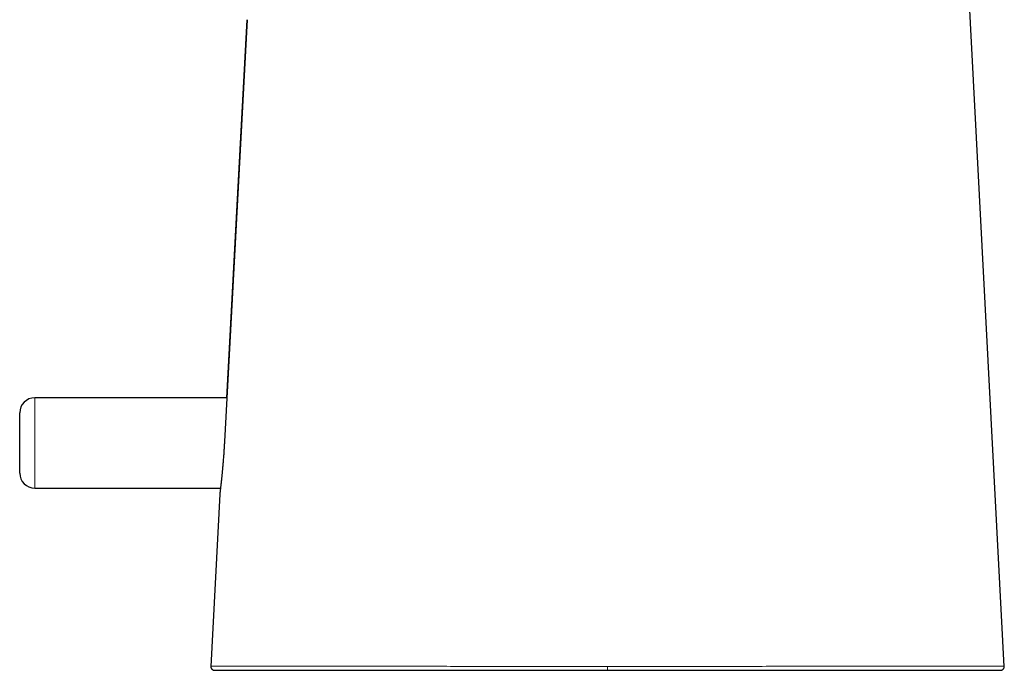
# Model space of a CAD drawing. Header units: millimetres. Extents: x 8 to 709, y 12 to 626.
# Tile 40 of 44: x 506 to 571, y 388 to 431. Entities that reach past the tile are written whole.
import ezdxf

# ---------------------------------------------------------------- set-up
doc = ezdxf.new("R2010")
doc.units = ezdxf.units.MM

msp = doc.modelspace()

# ---------------------------------------------------------------- linework, layer by layer
at = {"color": 7, "linetype": 'Continuous', "lineweight": 30}
for p, q in [((571.369, 388.389), (568.583, 441.713)), ((519.794, 406.223), (507.054, 406.223)), ((506.054, 401.223), (506.054, 405.223)), ((507.054, 400.223), (519.375, 400.223)), ((519.328, 399.828), (518.731, 388.389))]:
    msp.add_line(p, q, dxfattribs=at)
at = {"color": 8, "linetype": 'Continuous', "lineweight": 0}
for p, q in [((521.14, 431.327), (521.137, 431.327)), ((507.054, 406.223), (507.054, 400.223)), ((545.05, 388.126), (545.05, 388.389))]:
    msp.add_line(p, q, dxfattribs=at)
at = {"color": 7, "linetype": 'Continuous', "lineweight": 30, "flags": 128}
for points in [[(521.14, 431.327), (520.298, 415.647), (519.639, 403.327)], [(519.792, 406.223), (520.476, 419.007), (521.137, 431.327)]]:
    msp.add_lwpolyline(points, dxfattribs=at)
at = {"color": 7, "linetype": 'Continuous', "lineweight": 30}
for centre, start, end in [((507.054, 405.223), 90, 180), ((507.054, 401.223), 180, 270)]:
    msp.add_arc(centre, 1, start, end, dxfattribs=at)
for points, knots in [([(519.639, 403.327), (519.637, 403.282), (519.632, 403.19), (519.624, 403.051), (519.615, 402.907), (519.605, 402.759), (519.595, 402.609), (519.585, 402.456), (519.573, 402.302), (519.561, 402.145), (519.553, 402.038), (519.548, 401.979), (519.547, 401.969), (519.546, 401.959), (519.545, 401.948), (519.544, 401.937), (519.543, 401.925), (519.542, 401.905), (519.539, 401.875), (519.536, 401.833), (519.532, 401.784), (519.527, 401.728), (519.521, 401.666), (519.515, 401.598), (519.509, 401.524), (519.502, 401.447), (519.495, 401.372), (519.487, 401.291), (519.479, 401.208), (519.471, 401.123), (519.463, 401.045), (519.456, 400.975), (519.45, 400.912), (519.445, 400.865), (519.441, 400.83), (519.439, 400.807), (519.436, 400.783), (519.434, 400.76), (519.432, 400.738), (519.429, 400.716), (519.427, 400.694), (519.423, 400.657), (519.418, 400.607), (519.409, 400.529), (519.4, 400.442), (519.39, 400.353), (519.381, 400.275), (519.373, 400.208), (519.366, 400.148), (519.361, 400.103), (519.358, 400.071), (519.355, 400.048), (519.352, 400.027), (519.35, 400.006), (519.348, 399.987), (519.346, 399.969), (519.342, 399.942), (519.339, 399.91), (519.334, 399.875), (519.331, 399.848), (519.329, 399.832), (519.328, 399.825), (519.328, 399.827), (519.328, 399.827)], [0, 0, 0, 0, 0.024551, 0.049966, 0.076246, 0.103391, 0.131402, 0.159754, 0.188941, 0.218963, 0.24982, 0.25169, 0.253655, 0.255716, 0.257871, 0.260122, 0.262469, 0.26491, 0.272115, 0.28004, 0.290413, 0.301807, 0.314221, 0.328654, 0.344259, 0.361035, 0.378333, 0.393369, 0.414581, 0.434401, 0.452829, 0.469866, 0.485511, 0.499765, 0.50598, 0.512162, 0.518312, 0.524429, 0.530513, 0.536565, 0.542584, 0.54857, 0.567171, 0.58545, 0.617286, 0.648095, 0.674735, 0.700557, 0.72556, 0.749745, 0.761237, 0.772701, 0.784138, 0.795547, 0.806929, 0.818283, 0.829609, 0.860614, 0.891412, 0.927808, 0.963914, 0.999732, 1, 1, 1, 1]), ([(518.73, 388.394), (518.73, 388.38), (518.73, 388.355), (518.737, 388.318), (518.748, 388.285), (518.761, 388.258), (518.775, 388.236), (518.789, 388.218), (518.804, 388.203), (518.822, 388.186), (518.844, 388.17), (518.867, 388.157), (518.885, 388.149), (518.895, 388.146), (518.899, 388.144), (518.902, 388.143), (518.906, 388.142), (518.913, 388.14), (518.921, 388.138), (518.929, 388.136), (518.935, 388.135), (518.941, 388.134), (518.946, 388.133), (518.95, 388.133), (518.953, 388.132), (518.955, 388.132), (518.958, 388.132), (518.961, 388.132), (518.965, 388.132), (518.971, 388.131), (518.979, 388.131), (518.988, 388.131), (518.999, 388.131), (519.01, 388.131), (519.023, 388.131), (519.037, 388.131), (519.058, 388.13), (519.088, 388.13), (519.13, 388.13), (519.175, 388.13), (519.223, 388.13), (519.276, 388.13), (519.338, 388.13), (519.411, 388.13), (519.497, 388.13), (519.591, 388.13), (519.693, 388.13), (519.805, 388.129), (519.92, 388.129), (520.037, 388.129), (520.154, 388.129), (520.279, 388.129), (520.412, 388.129), (520.553, 388.129), (520.7, 388.129), (520.852, 388.129), (521.009, 388.129), (521.174, 388.129), (521.347, 388.128), (521.522, 388.128), (521.698, 388.128), (521.875, 388.128), (522.059, 388.128), (522.237, 388.128), (522.409, 388.128), (522.575, 388.128), (522.748, 388.128), (522.93, 388.128), (523.12, 388.128), (523.32, 388.128), (523.529, 388.128), (523.718, 388.128), (523.883, 388.128), (524.018, 388.128), (524.149, 388.128), (524.275, 388.128), (524.393, 388.128), (524.504, 388.128), (524.606, 388.128), (524.704, 388.128), (524.797, 388.128), (524.886, 388.128), (524.974, 388.128), (525.064, 388.128), (525.16, 388.128), (525.27, 388.128), (525.395, 388.128), (525.536, 388.128), (525.686, 388.128), (525.846, 388.128), (526.017, 388.128), (526.231, 388.128), (526.486, 388.128), (526.779, 388.128), (527.073, 388.128), (527.367, 388.128), (527.66, 388.128), (527.952, 388.128), (528.254, 388.128), (528.565, 388.128), (528.889, 388.128), (529.216, 388.128), (529.549, 388.128), (529.889, 388.128), (530.234, 388.128), (530.585, 388.128), (530.929, 388.128), (531.267, 388.127), (531.6, 388.128), (531.941, 388.128), (532.291, 388.128), (532.649, 388.128), (533.016, 388.129), (533.33, 388.13), (533.589, 388.13), (533.788, 388.131), (533.984, 388.132), (534.173, 388.133), (534.354, 388.133), (534.524, 388.134), (534.683, 388.134), (534.831, 388.134), (534.971, 388.134), (535.104, 388.134), (535.229, 388.134), (535.347, 388.134), (535.458, 388.134), (535.562, 388.134), (535.664, 388.133), (535.78, 388.133), (535.914, 388.132), (536.066, 388.132), (536.235, 388.132), (536.421, 388.131), (536.626, 388.131), (536.841, 388.131), (537.067, 388.131), (537.305, 388.131), (537.599, 388.131), (537.943, 388.131), (538.333, 388.131), (538.75, 388.13), (539.194, 388.13), (539.664, 388.13), (540.013, 388.13), (540.247, 388.13), (540.372, 388.13), (540.502, 388.13), (540.638, 388.13), (540.798, 388.13), (540.982, 388.13), (541.192, 388.13), (541.411, 388.13), (541.641, 388.13), (541.879, 388.13), (542.129, 388.13), (542.389, 388.13), (542.661, 388.13), (542.944, 388.13), (543.229, 388.13), (543.517, 388.13), (543.805, 388.13), (544.103, 388.13), (544.411, 388.13), (544.727, 388.13), (544.941, 388.13), (545.05, 388.13)], [0, 0, 0, 0, 0.000939, 0.00182, 0.002622, 0.003329, 0.00393, 0.004433, 0.004931, 0.005445, 0.006151, 0.00687, 0.0074, 0.007625, 0.007683, 0.007748, 0.007814, 0.008072, 0.008632, 0.009427, 0.010471, 0.011767, 0.013316, 0.015121, 0.017182, 0.019419, 0.021712, 0.024043, 0.026412, 0.032209, 0.038223, 0.044455, 0.050629, 0.057004, 0.063579, 0.070352, 0.077173, 0.090445, 0.103548, 0.115104, 0.126524, 0.137816, 0.149074, 0.162476, 0.175877, 0.189278, 0.202681, 0.216087, 0.229497, 0.240875, 0.252254, 0.263631, 0.275007, 0.286382, 0.297756, 0.30848, 0.319204, 0.329931, 0.34066, 0.35139, 0.36095, 0.37051, 0.38007, 0.389644, 0.39728, 0.405044, 0.412937, 0.420959, 0.429109, 0.437386, 0.44579, 0.45432, 0.459571, 0.464597, 0.469399, 0.473975, 0.478327, 0.48208, 0.485648, 0.489031, 0.492228, 0.495241, 0.498094, 0.501103, 0.504291, 0.507657, 0.511896, 0.516388, 0.521132, 0.526128, 0.531376, 0.536876, 0.545575, 0.554162, 0.562616, 0.570939, 0.579129, 0.587187, 0.595113, 0.603783, 0.612344, 0.620968, 0.629666, 0.63844, 0.64729, 0.656217, 0.66522, 0.673374, 0.681668, 0.690137, 0.698781, 0.707599, 0.716593, 0.725762, 0.730614, 0.735512, 0.740295, 0.74487, 0.749238, 0.753398, 0.75713, 0.760678, 0.76404, 0.767217, 0.77021, 0.773018, 0.77564, 0.778078, 0.78044, 0.782913, 0.786327, 0.789939, 0.79375, 0.798322, 0.80315, 0.808235, 0.813576, 0.819175, 0.82503, 0.834335, 0.843487, 0.852485, 0.863714, 0.874693, 0.88542, 0.888211, 0.891085, 0.894117, 0.897308, 0.900656, 0.90528, 0.910175, 0.915342, 0.920635, 0.926185, 0.931993, 0.938058, 0.94438, 0.950961, 0.957798, 0.964292, 0.971002, 0.977928, 0.985069, 0.992427, 1, 1, 1, 1]), ([(518.73, 388.394), (518.73, 388.394), (518.73, 388.394), (518.73, 388.394), (518.73, 388.394)], [0, 0, 0, 0, 0.832353, 1, 1, 1, 1]), ([(545.05, 388.127), (545.172, 388.127), (545.412, 388.127), (545.765, 388.127), (546.106, 388.127), (546.436, 388.127), (546.753, 388.127), (547.053, 388.127), (547.335, 388.127), (547.601, 388.127), (547.856, 388.127), (548.1, 388.127), (548.333, 388.127), (548.556, 388.127), (548.768, 388.127), (548.969, 388.127), (549.159, 388.127), (549.338, 388.127), (549.505, 388.127), (549.661, 388.127), (549.81, 388.127), (550.066, 388.127), (550.434, 388.127), (550.915, 388.127), (551.401, 388.127), (551.892, 388.127), (552.427, 388.127), (553.006, 388.127), (553.624, 388.127), (554.24, 388.127), (554.81, 388.127), (555.334, 388.127), (555.812, 388.127), (556.289, 388.128), (556.757, 388.128), (557.217, 388.128), (557.669, 388.128), (558.118, 388.128), (558.564, 388.128), (559.007, 388.128), (559.415, 388.128), (559.789, 388.128), (560.131, 388.128), (560.472, 388.128), (560.813, 388.128), (561.154, 388.128), (561.45, 388.128), (561.701, 388.128), (561.908, 388.128), (562.114, 388.128), (562.318, 388.128), (562.515, 388.128), (562.702, 388.128), (562.876, 388.128), (563.035, 388.128), (563.181, 388.128), (563.32, 388.128), (563.45, 388.129), (563.573, 388.129), (563.683, 388.129), (563.781, 388.129), (563.87, 388.129), (563.961, 388.129), (564.059, 388.129), (564.165, 388.129), (564.28, 388.129), (564.397, 388.129), (564.515, 388.129), (564.634, 388.129), (564.758, 388.129), (564.886, 388.129), (565.019, 388.129), (565.184, 388.129), (565.376, 388.128), (565.59, 388.128), (565.797, 388.128), (565.995, 388.128), (566.186, 388.128), (566.38, 388.128), (566.576, 388.128), (566.773, 388.128), (566.962, 388.128), (567.155, 388.128), (567.352, 388.128), (567.551, 388.128), (567.741, 388.128), (567.923, 388.128), (568.096, 388.129), (568.278, 388.129), (568.465, 388.129), (568.658, 388.129), (568.841, 388.129), (569.015, 388.129), (569.18, 388.129), (569.346, 388.129), (569.512, 388.129), (569.675, 388.129), (569.828, 388.129), (569.971, 388.13), (570.105, 388.13), (570.231, 388.13), (570.347, 388.13), (570.453, 388.13), (570.551, 388.13), (570.639, 388.13), (570.72, 388.13), (570.792, 388.13), (570.846, 388.13), (570.886, 388.131), (570.915, 388.131), (570.942, 388.131), (570.968, 388.131), (570.992, 388.131), (571.015, 388.131), (571.035, 388.131), (571.054, 388.131), (571.072, 388.131), (571.088, 388.131), (571.103, 388.131), (571.119, 388.132), (571.134, 388.132), (571.15, 388.133), (571.162, 388.135), (571.169, 388.136), (571.172, 388.137), (571.177, 388.138), (571.184, 388.14), (571.192, 388.142), (571.202, 388.145), (571.212, 388.149), (571.221, 388.153), (571.231, 388.157), (571.243, 388.163), (571.256, 388.172), (571.272, 388.183), (571.289, 388.196), (571.307, 388.215), (571.327, 388.24), (571.345, 388.271), (571.36, 388.308), (571.369, 388.35), (571.369, 388.379), (571.369, 388.394)], [0, 0, 0, 0, 0.008487, 0.016695, 0.024623, 0.032271, 0.039639, 0.046728, 0.053154, 0.059331, 0.06526, 0.070938, 0.076368, 0.081548, 0.086479, 0.091161, 0.095593, 0.099776, 0.103642, 0.107267, 0.110683, 0.11408, 0.125192, 0.136436, 0.14781, 0.159316, 0.17095, 0.185543, 0.200138, 0.214735, 0.229332, 0.240801, 0.252268, 0.263735, 0.2752, 0.286254, 0.297308, 0.308361, 0.319415, 0.330471, 0.34153, 0.350223, 0.358939, 0.367736, 0.376614, 0.385572, 0.394611, 0.400172, 0.405764, 0.411386, 0.41703, 0.422514, 0.427761, 0.432772, 0.437159, 0.441347, 0.445337, 0.449128, 0.452721, 0.456114, 0.458811, 0.461378, 0.464062, 0.46697, 0.470257, 0.473789, 0.477567, 0.481147, 0.484922, 0.488893, 0.49306, 0.497421, 0.501977, 0.509553, 0.517019, 0.524368, 0.531599, 0.538714, 0.545712, 0.553812, 0.56175, 0.569547, 0.577278, 0.586405, 0.595448, 0.604406, 0.613281, 0.622072, 0.630784, 0.641846, 0.652908, 0.663969, 0.67503, 0.686093, 0.697157, 0.710197, 0.723237, 0.736274, 0.749309, 0.76258, 0.775852, 0.789124, 0.802396, 0.815668, 0.828702, 0.841736, 0.854769, 0.867803, 0.874442, 0.881192, 0.888107, 0.895188, 0.902435, 0.909714, 0.917152, 0.92475, 0.932509, 0.94152, 0.950584, 0.959555, 0.968432, 0.977216, 0.985908, 0.987348, 0.988692, 0.989851, 0.990829, 0.991631, 0.992269, 0.992653, 0.992975, 0.993179, 0.993483, 0.993915, 0.994326, 0.99483, 0.995449, 0.996182, 0.99702, 0.997951, 0.998953, 1, 1, 1, 1])]:
    msp.add_open_spline(points, degree=3, knots=knots, dxfattribs=at)
at = {"color": 8, "linetype": 'Continuous', "lineweight": 0}
for points, knots in [([(545.05, 388.389), (544.649, 388.389), (543.847, 388.389), (542.644, 388.389), (541.443, 388.389), (540.243, 388.39), (539.131, 388.39), (538.107, 388.39), (537.172, 388.39), (536.24, 388.391), (535.313, 388.391), (534.408, 388.391), (533.525, 388.392), (532.666, 388.392), (531.816, 388.392), (530.976, 388.393), (530.149, 388.393), (529.375, 388.393), (528.654, 388.394), (527.985, 388.394), (527.333, 388.394), (526.699, 388.394), (526.087, 388.395), (525.499, 388.395), (524.937, 388.395), (524.402, 388.395), (523.895, 388.395), (523.419, 388.395), (522.973, 388.395), (522.557, 388.395), (522.168, 388.395), (521.786, 388.395), (521.415, 388.395), (521.058, 388.394), (520.734, 388.394), (520.44, 388.394), (520.176, 388.394), (519.929, 388.394), (519.702, 388.394), (519.496, 388.394), (519.317, 388.393), (519.165, 388.393), (519.037, 388.393), (518.927, 388.393), (518.839, 388.393), (518.775, 388.394), (518.736, 388.394), (518.732, 388.394), (518.73, 388.394)], [0, 0, 0, 0, 0.027902, 0.055815, 0.083736, 0.111665, 0.139607, 0.16157, 0.183538, 0.205511, 0.227497, 0.249498, 0.270343, 0.291198, 0.312065, 0.332947, 0.35384, 0.374749, 0.392691, 0.41065, 0.428619, 0.446592, 0.464574, 0.482571, 0.500581, 0.518595, 0.536603, 0.554595, 0.57257, 0.590534, 0.608485, 0.626424, 0.647339, 0.66824, 0.689121, 0.709983, 0.730833, 0.751677, 0.775014, 0.798338, 0.821643, 0.844936, 0.868222, 0.891503, 0.918936, 0.946361, 0.973772, 1, 1, 1, 1]), ([(571.362, 388.394), (571.364, 388.394), (571.375, 388.394), (571.316, 388.394), (571.174, 388.394), (570.921, 388.394), (570.558, 388.394), (570.096, 388.394), (569.543, 388.395), (568.909, 388.395), (568.21, 388.395), (567.472, 388.395), (566.725, 388.395), (565.89, 388.395), (564.965, 388.395), (563.959, 388.395), (562.884, 388.395), (561.752, 388.394), (560.442, 388.393), (558.951, 388.393), (557.278, 388.392), (555.458, 388.391), (553.496, 388.391), (551.398, 388.39), (549.287, 388.39), (547.17, 388.389), (545.756, 388.389), (545.05, 388.389)], [0, 0, 0, 0, 0.013136, 0.062261, 0.111419, 0.160609, 0.209834, 0.259102, 0.30022, 0.341379, 0.382583, 0.413548, 0.444564, 0.47559, 0.506633, 0.537694, 0.568726, 0.599696, 0.630639, 0.67185, 0.712985, 0.754078, 0.803344, 0.852555, 0.901729, 0.950882, 1, 1, 1, 1])]:
    msp.add_open_spline(points, degree=3, knots=knots, dxfattribs=at)

doc.saveas('drawing.dxf')
